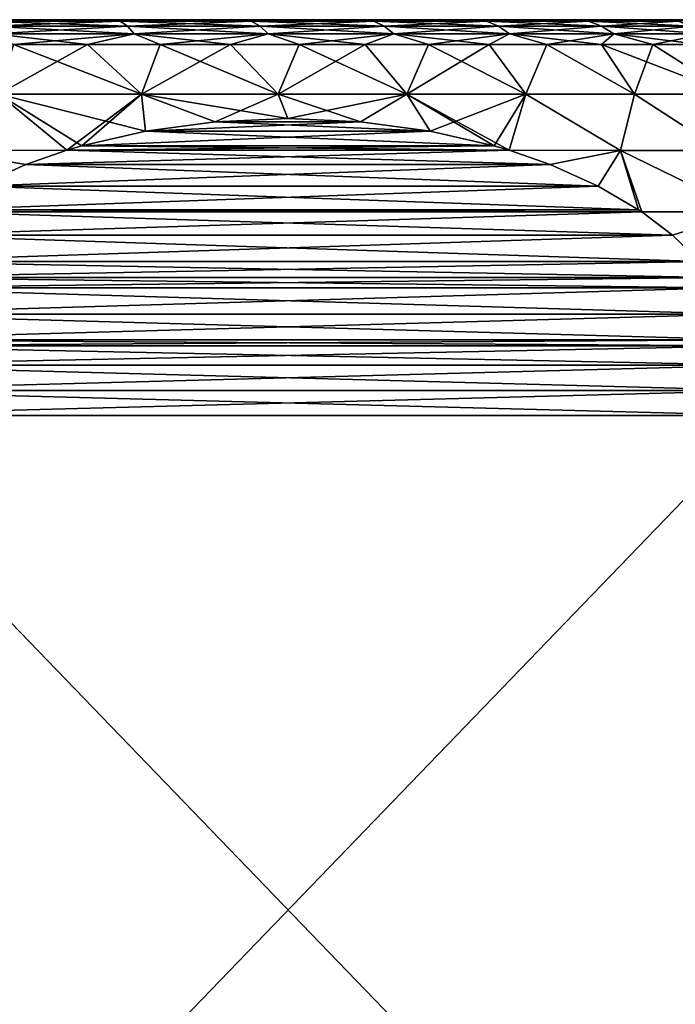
# Model space of a CAD drawing. Header units: metres. Extents: x -109 to 109, y -505 to 40.
# Tile 248 of 256: x 81 to 88, y -1 to 9. Entities that reach past the tile are written whole.
import ezdxf

# ---------------------------------------------------------------- set-up
doc = ezdxf.new("R2010")
doc.units = ezdxf.units.M
doc.layers.add('solid_K244224000C74', color=7, linetype='CONTINUOUS')

msp = doc.modelspace()

# ---------------------------------------------------------------- linework, layer by layer
at = {"layer": 'solid_K244224000C74'}
for points in [[(80.91449, 8.983721, -13.101735), (81.003578, 9, -12.881148), (82.305161, 8.983721, -12.547642)], [(82.305161, 8.983721, 12.547642), (81.003578, 9, 12.881148), (80.91449, 8.983721, 13.101735)], [(80.91449, 8.983721, 13.101735), (80.970055, 8.93535, 13.266645), (82.378227, 8.93535, 12.705578)], [(82.305161, 8.983721, 12.547642), (80.91449, 8.983721, 13.101735), (82.378227, 8.93535, 12.705578)], [(80.91449, 8.983721, -13.101735), (82.305161, 8.983721, -12.547642), (80.970055, 8.93535, -13.266645)], [(82.305161, 8.983721, -12.547642), (82.378227, 8.93535, -12.705578), (80.970055, 8.93535, -13.266645)], [(82.417778, 9, 12.295782), (82.417778, 9, -12.295782), (81.003578, 9, -12.881148)], [(82.305161, 8.983721, -12.547642), (81.003578, 9, -12.881148), (82.417778, 9, -12.295782)], [(81.003578, 9, 12.881148), (82.417778, 9, 12.295782), (81.003578, 9, -12.881148)], [(82.305161, 8.983721, 12.547642), (82.417778, 9, 12.295782), (81.003578, 9, 12.881148)], [(82.305161, 8.983721, -12.547642), (82.417778, 9, -12.295782), (83.627769, 8.983721, -11.846439)], [(83.627769, 8.983721, 11.846439), (82.417778, 9, 12.295782), (82.305161, 8.983721, 12.547642)], [(82.305161, 8.983721, 12.547642), (82.378227, 8.93535, 12.705578), (83.717484, 8.93535, 11.995549)], [(83.627769, 8.983721, 11.846439), (82.305161, 8.983721, 12.547642), (83.717484, 8.93535, 11.995549)], [(82.305161, 8.983721, -12.547642), (83.627769, 8.983721, -11.846439), (82.378227, 8.93535, -12.705578)], [(83.627769, 8.983721, -11.846439), (83.717484, 8.93535, -11.995549), (82.378227, 8.93535, -12.705578)], [(83.757362, 9, 11.555828), (83.757362, 9, -11.555828), (82.417778, 9, -12.295782)], [(83.627769, 8.983721, -11.846439), (82.417778, 9, -12.295782), (83.757362, 9, -11.555828)], [(82.417778, 9, 12.295782), (83.757362, 9, 11.555828), (82.417778, 9, -12.295782)], [(83.627769, 8.983721, 11.846439), (83.757362, 9, 11.555828), (82.417778, 9, 12.295782)], [(83.627769, 8.983721, -11.846439), (83.757362, 9, -11.555828), (84.866806, 8.983721, -11.006348)], [(84.866806, 8.983721, 11.006348), (83.757362, 9, 11.555828), (83.627769, 8.983721, 11.846439)], [(83.627769, 8.983721, 11.846439), (83.717484, 8.93535, 11.995549), (84.972122, 8.93535, 11.144884)], [(84.866806, 8.983721, 11.006348), (83.627769, 8.983721, 11.846439), (84.972122, 8.93535, 11.144884)], [(83.627769, 8.983721, -11.846439), (84.866806, 8.983721, -11.006348), (83.717484, 8.93535, -11.995549)], [(84.866806, 8.983721, -11.006348), (84.972122, 8.93535, -11.144884), (83.717484, 8.93535, -11.995549)], [(85.00576, 9, 10.670435), (85.00576, 9, -10.670435), (83.757362, 9, -11.555828)], [(84.866806, 8.983721, -11.006348), (83.757362, 9, -11.555828), (85.00576, 9, -10.670435)], [(83.757362, 9, 11.555828), (85.00576, 9, 10.670435), (83.757362, 9, -11.555828)], [(84.866806, 8.983721, 11.006348), (85.00576, 9, 10.670435), (83.757362, 9, 11.555828)], [(84.866806, 8.983721, -11.006348), (85.00576, 9, -10.670435), (86.007759, 8.983721, -10.037217)], [(86.007759, 8.983721, 10.037217), (85.00576, 9, 10.670435), (84.866806, 8.983721, 11.006348)], [(84.866806, 8.983721, 11.006348), (84.972122, 8.93535, 11.144884), (86.127434, 8.93535, 10.163555)], [(86.007759, 8.983721, 10.037217), (84.866806, 8.983721, 11.006348), (86.127434, 8.93535, 10.163555)], [(84.866806, 8.983721, -11.006348), (86.007759, 8.983721, -10.037217), (84.972122, 8.93535, -11.144884)], [(86.007759, 8.983721, -10.037217), (86.127434, 8.93535, -10.163555), (84.972122, 8.93535, -11.144884)], [(86.147339, 9, 9.650638), (86.147339, 9, -9.650638), (85.00576, 9, -10.670435)], [(86.007759, 8.983721, -10.037217), (85.00576, 9, -10.670435), (86.147339, 9, -9.650638)], [(85.00576, 9, 10.670435), (86.147339, 9, 9.650638), (85.00576, 9, -10.670435)], [(86.007759, 8.983721, 10.037217), (86.147339, 9, 9.650638), (85.00576, 9, 10.670435)], [(86.007759, 8.983721, -10.037217), (86.147339, 9, -9.650638), (87.037239, 8.983721, -8.950409)], [(87.037239, 8.983721, 8.950409), (86.147339, 9, 9.650638), (86.007759, 8.983721, 10.037217)], [(86.007759, 8.983721, 10.037217), (86.127434, 8.93535, 10.163555), (87.169868, 8.93535, 9.063067)], [(87.037239, 8.983721, 8.950409), (86.007759, 8.983721, 10.037217), (87.169868, 8.93535, 9.063067)], [(86.007759, 8.983721, -10.037217), (87.037239, 8.983721, -8.950409), (86.127434, 8.93535, -10.163555)], [(87.037239, 8.983721, -8.950409), (87.169868, 8.93535, -9.063067), (86.127434, 8.93535, -10.163555)], [(87.167511, 9, 8.50942), (87.167511, 9, -8.50942), (86.147339, 9, -9.650638)], [(87.037239, 8.983721, -8.950409), (86.147339, 9, -9.650638), (87.167511, 9, -8.50942)], [(86.147339, 9, 9.650638), (87.167511, 9, 8.50942), (86.147339, 9, -9.650638)], [(87.037239, 8.983721, 8.950409), (87.167511, 9, 8.50942), (86.147339, 9, 9.650638)], [(87.037239, 8.983721, -8.950409), (87.167511, 9, -8.50942), (87.943176, 8.983721, -7.758666)], [(87.943176, 8.983721, 7.758666), (87.167511, 9, 8.50942), (87.037239, 8.983721, 8.950409)], [(87.037239, 8.983721, 8.950409), (87.169868, 8.93535, 9.063067), (88.087212, 8.93535, 7.856324)], [(87.943176, 8.983721, 7.758666), (87.037239, 8.983721, 8.950409), (88.087212, 8.93535, 7.856324)], [(87.037239, 8.983721, -8.950409), (87.943176, 8.983721, -7.758666), (87.169868, 8.93535, -9.063067)], [(88.053352, 9, 7.261303), (88.053352, 9, -7.261303), (87.167511, 9, -8.50942)], [(87.943176, 8.983721, -7.758666), (87.167511, 9, -8.50942), (88.053352, 9, -7.261303)], [(87.167511, 9, 8.50942), (88.053352, 9, 7.261303), (87.167511, 9, -8.50942)], [(87.943176, 8.983721, 7.758666), (88.053352, 9, 7.261303), (87.167511, 9, 8.50942)], [(87.943176, 8.983721, -7.758666), (88.087212, 8.93535, -7.856324), (87.169868, 8.93535, -9.063067)], [(80.970055, 8.93535, 13.266645), (81.021935, 8.856466, 13.420621), (82.446449, 8.856466, 12.853042)], [(82.378227, 8.93535, 12.705578), (80.970055, 8.93535, 13.266645), (82.446449, 8.856466, 12.853042)], [(80.970055, 8.93535, -13.266645), (82.378227, 8.93535, -12.705578), (81.021935, 8.856466, -13.420621)], [(82.378227, 8.93535, -12.705578), (82.446449, 8.856466, -12.853042), (81.021935, 8.856466, -13.420621)], [(82.378227, 8.93535, 12.705578), (82.446449, 8.856466, 12.853042), (83.801247, 8.856466, 12.134772)], [(83.717484, 8.93535, 11.995549), (82.378227, 8.93535, 12.705578), (83.801247, 8.856466, 12.134772)], [(82.378227, 8.93535, -12.705578), (83.717484, 8.93535, -11.995549), (82.446449, 8.856466, -12.853042)], [(83.717484, 8.93535, -11.995549), (83.801247, 8.856466, -12.134772), (82.446449, 8.856466, -12.853042)], [(83.717484, 8.93535, 11.995549), (83.801247, 8.856466, 12.134772), (85.07045, 8.856466, 11.274234)], [(84.972122, 8.93535, 11.144884), (83.717484, 8.93535, 11.995549), (85.07045, 8.856466, 11.274234)], [(83.717484, 8.93535, -11.995549), (84.972122, 8.93535, -11.144884), (83.801247, 8.856466, -12.134772)], [(84.972122, 8.93535, -11.144884), (85.07045, 8.856466, -11.274234), (83.801247, 8.856466, -12.134772)], [(84.972122, 8.93535, 11.144884), (85.07045, 8.856466, 11.274234), (86.239166, 8.856466, 10.281515)], [(86.127434, 8.93535, 10.163555), (84.972122, 8.93535, 11.144884), (86.239166, 8.856466, 10.281515)], [(84.972122, 8.93535, -11.144884), (86.127434, 8.93535, -10.163555), (85.07045, 8.856466, -11.274234)], [(86.127434, 8.93535, -10.163555), (86.239166, 8.856466, -10.281515), (85.07045, 8.856466, -11.274234)], [(86.127434, 8.93535, 10.163555), (86.239166, 8.856466, 10.281515), (87.293701, 8.856466, 9.168255)], [(87.169868, 8.93535, 9.063067), (86.127434, 8.93535, 10.163555), (87.293701, 8.856466, 9.168255)], [(86.127434, 8.93535, -10.163555), (87.169868, 8.93535, -9.063067), (86.239166, 8.856466, -10.281515)], [(87.169868, 8.93535, -9.063067), (87.293701, 8.856466, -9.168255), (86.239166, 8.856466, -10.281515)], [(87.169868, 8.93535, 9.063067), (87.293701, 8.856466, 9.168255), (88.221695, 8.856466, 7.947506)], [(88.087212, 8.93535, 7.856324), (87.169868, 8.93535, 9.063067), (88.221695, 8.856466, 7.947506)], [(87.169868, 8.93535, -9.063067), (88.087212, 8.93535, -7.856324), (87.293701, 8.856466, -9.168255)], [(88.087212, 8.93535, -7.856324), (88.221695, 8.856466, -7.947506), (87.293701, 8.856466, -9.168255)], [(81.021935, 8.856466, 13.420621), (81.225365, 8.75, 13.504317), (81.975121, 8.75, 13.21812)], [(82.446449, 8.856466, 12.853042), (81.021935, 8.856466, 13.420621), (81.975121, 8.75, 13.21812)], [(81.021935, 8.856466, -13.420621), (82.446449, 8.856466, -12.853042), (81.225365, 8.75, -13.504317)], [(82.446449, 8.856466, -12.853042), (81.975121, 8.75, -13.21812), (81.225365, 8.75, -13.504317)], [(82.446449, 8.856466, 12.853042), (81.975121, 8.75, 13.21812), (82.707657, 8.75, 12.890332)], [(82.446449, 8.856466, -12.853042), (82.707657, 8.75, -12.890332), (81.975121, 8.75, -13.21812)], [(82.446449, 8.856466, 12.853042), (82.707657, 8.75, 12.890332), (83.420654, 8.75, 12.521987)], [(83.801247, 8.856466, 12.134772), (82.446449, 8.856466, 12.853042), (83.420654, 8.75, 12.521987)], [(82.446449, 8.856466, -12.853042), (83.801247, 8.856466, -12.134772), (82.707657, 8.75, -12.890332)], [(83.801247, 8.856466, -12.134772), (83.420654, 8.75, -12.521987), (82.707657, 8.75, -12.890332)], [(83.801247, 8.856466, 12.134772), (83.420654, 8.75, 12.521987), (84.111885, 8.75, 12.114244)], [(83.801247, 8.856466, -12.134772), (84.111885, 8.75, -12.114244), (83.420654, 8.75, -12.521987)], [(83.801247, 8.856466, 12.134772), (84.111885, 8.75, 12.114244), (84.77916, 8.75, 11.668384)], [(85.07045, 8.856466, 11.274234), (83.801247, 8.856466, 12.134772), (84.77916, 8.75, 11.668384)], [(83.801247, 8.856466, -12.134772), (85.07045, 8.856466, -11.274234), (84.111885, 8.75, -12.114244)], [(85.07045, 8.856466, -11.274234), (84.77916, 8.75, -11.668384), (84.111885, 8.75, -12.114244)], [(85.07045, 8.856466, 11.274234), (84.77916, 8.75, 11.668384), (85.420387, 8.75, 11.185811)], [(85.07045, 8.856466, -11.274234), (85.420387, 8.75, -11.185811), (84.77916, 8.75, -11.668384)], [(85.07045, 8.856466, 11.274234), (85.420387, 8.75, 11.185811), (86.033546, 8.75, 10.668043)], [(86.239166, 8.856466, 10.281515), (85.07045, 8.856466, 11.274234), (86.033546, 8.75, 10.668043)], [(85.07045, 8.856466, -11.274234), (86.239166, 8.856466, -10.281515), (85.420387, 8.75, -11.185811)], [(86.239166, 8.856466, -10.281515), (86.033546, 8.75, -10.668043), (85.420387, 8.75, -11.185811)], [(86.239166, 8.856466, 10.281515), (86.033546, 8.75, 10.668043), (86.616707, 8.75, 10.116711)], [(86.239166, 8.856466, -10.281515), (86.616707, 8.75, -10.116711), (86.033546, 8.75, -10.668043)], [(86.239166, 8.856466, 10.281515), (86.616707, 8.75, 10.116711), (87.168045, 8.75, 9.533546)], [(87.293701, 8.856466, 9.168255), (86.239166, 8.856466, 10.281515), (87.168045, 8.75, 9.533546)], [(86.239166, 8.856466, -10.281515), (87.293701, 8.856466, -9.168255), (86.616707, 8.75, -10.116711)], [(87.293701, 8.856466, -9.168255), (87.168045, 8.75, -9.533546), (86.616707, 8.75, -10.116711)], [(87.293701, 8.856466, 9.168255), (87.168045, 8.75, 9.533546), (87.685814, 8.75, 8.920386)], [(87.293701, 8.856466, -9.168255), (87.685814, 8.75, -8.920386), (87.168045, 8.75, -9.533546)], [(87.293701, 8.856466, 9.168255), (87.685814, 8.75, 8.920386), (88.168381, 8.75, 8.27916)], [(88.221695, 8.856466, 7.947506), (87.293701, 8.856466, 9.168255), (88.168381, 8.75, 8.27916)], [(87.293701, 8.856466, -9.168255), (88.221695, 8.856466, -7.947506), (87.685814, 8.75, -8.920386)], [(88.221695, 8.856466, -7.947506), (88.168381, 8.75, -8.27916), (87.685814, 8.75, -8.920386)], [(81.225365, 8.75, 13.504317), (81.074219, 8.246708, 14.077999), (82.520714, 8.246708, 13.522742)], [(81.975121, 8.75, -13.21812), (82.520714, 8.246708, -13.522742), (81.074219, 8.246708, -14.077999)], [(81.225365, 8.75, -13.504317), (81.975121, 8.75, -13.21812), (81.074219, 8.246708, -14.077999)], [(81.975121, 8.75, 13.21812), (81.225365, 8.75, 13.504317), (82.520714, 8.246708, 13.522742)], [(82.707657, 8.75, 12.890332), (81.975121, 8.75, 13.21812), (82.520714, 8.246708, 13.522742)], [(81.975121, 8.75, -13.21812), (82.707657, 8.75, -12.890332), (82.520714, 8.246708, -13.522742)], [(82.707657, 8.75, 12.890332), (82.520714, 8.246708, 13.522742), (83.901245, 8.246708, 12.819327)], [(83.420654, 8.75, -12.521987), (83.901245, 8.246708, -12.819327), (82.520714, 8.246708, -13.522742)], [(82.707657, 8.75, -12.890332), (83.420654, 8.75, -12.521987), (82.520714, 8.246708, -13.522742)], [(83.420654, 8.75, 12.521987), (82.707657, 8.75, 12.890332), (83.901245, 8.246708, 12.819327)], [(84.111885, 8.75, 12.114244), (83.420654, 8.75, 12.521987), (83.901245, 8.246708, 12.819327)], [(83.420654, 8.75, -12.521987), (84.111885, 8.75, -12.114244), (83.901245, 8.246708, -12.819327)], [(84.111885, 8.75, 12.114244), (83.901245, 8.246708, 12.819327), (85.200684, 8.246708, 11.975461)], [(84.77916, 8.75, -11.668384), (85.200684, 8.246708, -11.975461), (83.901245, 8.246708, -12.819327)], [(84.111885, 8.75, -12.114244), (84.77916, 8.75, -11.668384), (83.901245, 8.246708, -12.819327)], [(84.77916, 8.75, 11.668384), (84.111885, 8.75, 12.114244), (85.200684, 8.246708, 11.975461)], [(85.420387, 8.75, 11.185811), (84.77916, 8.75, 11.668384), (85.200684, 8.246708, 11.975461)], [(84.77916, 8.75, -11.668384), (85.420387, 8.75, -11.185811), (85.200684, 8.246708, -11.975461)], [(85.420387, 8.75, 11.185811), (85.200684, 8.246708, 11.975461), (86.404793, 8.246708, 11.000389)], [(86.033546, 8.75, -10.668043), (86.404793, 8.246708, -11.000389), (85.200684, 8.246708, -11.975461)], [(85.420387, 8.75, -11.185811), (86.033546, 8.75, -10.668043), (85.200684, 8.246708, -11.975461)], [(86.033546, 8.75, 10.668043), (85.420387, 8.75, 11.185811), (86.404793, 8.246708, 11.000389)], [(86.616707, 8.75, 10.116711), (86.033546, 8.75, 10.668043), (86.404793, 8.246708, 11.000389)], [(86.033546, 8.75, -10.668043), (86.616707, 8.75, -10.116711), (86.404793, 8.246708, -11.000389)], [(86.616707, 8.75, 10.116711), (86.404793, 8.246708, 11.000389), (87.500389, 8.246708, 9.904796)], [(86.616707, 8.75, -10.116711), (87.500389, 8.246708, -9.904796), (86.404793, 8.246708, -11.000389)], [(87.168045, 8.75, 9.533546), (86.616707, 8.75, 10.116711), (87.500389, 8.246708, 9.904796)], [(86.616707, 8.75, -10.116711), (87.168045, 8.75, -9.533546), (87.500389, 8.246708, -9.904796)], [(87.168045, 8.75, 9.533546), (87.500389, 8.246708, 9.904796), (88.475464, 8.246708, 8.700682)], [(87.685814, 8.75, 8.920386), (87.168045, 8.75, 9.533546), (88.475464, 8.246708, 8.700682)], [(87.168045, 8.75, -9.533546), (87.685814, 8.75, -8.920386), (87.500389, 8.246708, -9.904796)], [(87.685814, 8.75, -8.920386), (88.475464, 8.246708, -8.700682), (87.500389, 8.246708, -9.904796)], [(88.168381, 8.75, 8.27916), (87.685814, 8.75, 8.920386), (88.475464, 8.246708, 8.700682)], [(87.685814, 8.75, -8.920386), (88.168381, 8.75, -8.27916), (88.475464, 8.246708, -8.700682)], [(81.074219, 8.246708, 14.077999), (80.493118, 7.678064, 14.689247), (81.765381, 7.681265, 14.280537)], [(81.765381, 7.681265, -14.280538), (80.493118, 7.678064, -14.689247), (81.074219, 8.246708, -14.077999)], [(81.074219, 8.246708, 14.077999), (81.765381, 7.681265, 14.280537), (81.917412, 7.725718, 14.192762)], [(82.561417, 7.873505, 13.820949), (81.074219, 8.246708, 14.077999), (81.917412, 7.725718, 14.192762)], [(82.561417, 7.873505, 13.820949), (82.520714, 8.246708, 13.522742), (81.074219, 8.246708, 14.077999)], [(81.765381, 7.681265, -14.280538), (81.074219, 8.246708, -14.077999), (82.520714, 8.246708, -13.522742)], [(81.917412, 7.725717, -14.192765), (81.765381, 7.681265, -14.280538), (82.520714, 8.246708, -13.522742)], [(82.561409, 7.873503, -13.820953), (81.917412, 7.725717, -14.192765), (82.520714, 8.246708, -13.522742)], [(83.999985, 8, 12.990389), (83.901245, 8.246708, 12.819327), (82.520714, 8.246708, 13.522742)], [(83.265717, 7.967767, 13.414322), (83.999985, 8, 12.990389), (82.520714, 8.246708, 13.522742)], [(82.561417, 7.873505, 13.820949), (83.265717, 7.967767, 13.414322), (82.520714, 8.246708, 13.522742)], [(83.265709, 7.967766, -13.414326), (82.520714, 8.246708, -13.522742), (83.901245, 8.246708, -12.819327)], [(83.265709, 7.967766, -13.414326), (82.561409, 7.873503, -13.820953), (82.520714, 8.246708, -13.522742)], [(83.999985, 8, -12.99039), (83.265709, 7.967766, -13.414326), (83.901245, 8.246708, -12.819327)], [(84.734253, 7.96777, 12.566459), (85.200684, 8.246708, 11.975461), (83.901245, 8.246708, 12.819327)], [(83.999985, 8, 12.990389), (84.734253, 7.96777, 12.566459), (83.901245, 8.246708, 12.819327)], [(83.999985, 8, -12.99039), (83.901245, 8.246708, -12.819327), (85.200684, 8.246708, -11.975461)], [(84.734261, 7.96777, -12.566457), (83.999985, 8, -12.99039), (85.200684, 8.246708, -11.975461)], [(84.734253, 7.96777, 12.566459), (85.43856, 7.873509, 12.159828), (85.200684, 8.246708, 11.975461)], [(85.438568, 7.873508, -12.159825), (84.734261, 7.96777, -12.566457), (85.200684, 8.246708, -11.975461)], [(86.234619, 7.681265, 11.700225), (86.404793, 8.246708, 11.000389), (85.200684, 8.246708, 11.975461)], [(86.082573, 7.725721, 11.788007), (86.234619, 7.681265, 11.700225), (85.200684, 8.246708, 11.975461)], [(85.43856, 7.873509, 12.159828), (86.082573, 7.725721, 11.788007), (85.200684, 8.246708, 11.975461)], [(85.438568, 7.873508, -12.159825), (85.200684, 8.246708, -11.975461), (86.404793, 8.246708, -11.000389)], [(86.082573, 7.72572, -11.788005), (85.438568, 7.873508, -12.159825), (86.404793, 8.246708, -11.000389)], [(86.234619, 7.681265, -11.700225), (86.082573, 7.72572, -11.788005), (86.404793, 8.246708, -11.000389)], [(86.234619, 7.681265, 11.700225), (87.360382, 7.678064, 10.666354), (86.404793, 8.246708, 11.000389)], [(87.360382, 7.678064, -10.666354), (86.234619, 7.681265, -11.700225), (86.404793, 8.246708, -11.000389)], [(87.360382, 7.678064, 10.666354), (87.500389, 8.246708, 9.904796), (86.404793, 8.246708, 11.000389)], [(87.360382, 7.678064, -10.666354), (86.404793, 8.246708, -11.000389), (87.500389, 8.246708, -9.904796)], [(87.360382, 7.678064, 10.666354), (88.381592, 7.678064, 9.515601), (87.500389, 8.246708, 9.904796)], [(88.381599, 7.678064, -9.5156), (87.360382, 7.678064, -10.666354), (87.500389, 8.246708, -9.904796)], [(88.381592, 7.678064, 9.515601), (88.475464, 8.246708, 8.700682), (87.500389, 8.246708, 9.904796)], [(88.381599, 7.678064, -9.5156), (87.500389, 8.246708, -9.904796), (88.475464, 8.246708, -8.700682)], [(85.438568, 7.873508, -12.159825), (82.561409, 7.873503, -13.820953), (83.265709, 7.967766, -13.414326)], [(82.561417, 7.873505, 13.820949), (85.43856, 7.873509, 12.159828), (84.734253, 7.96777, 12.566459)], [(82.561417, 7.873505, 13.820949), (84.734253, 7.96777, 12.566459), (83.265717, 7.967767, 13.414322)], [(84.734261, 7.96777, -12.566457), (83.265709, 7.967766, -13.414326), (83.999985, 8, -12.99039)], [(85.438568, 7.873508, -12.159825), (83.265709, 7.967766, -13.414326), (84.734261, 7.96777, -12.566457)], [(83.265717, 7.967767, 13.414322), (84.734253, 7.96777, 12.566459), (83.999985, 8, 12.990389)], [(85.43856, 7.873509, 12.159828), (81.917412, 7.725718, 14.192762), (86.082573, 7.725721, 11.788007)], [(82.561417, 7.873505, 13.820949), (81.917412, 7.725718, 14.192762), (85.43856, 7.873509, 12.159828)], [(86.082573, 7.72572, -11.788005), (81.917412, 7.725717, -14.192765), (82.561409, 7.873503, -13.820953)], [(86.082573, 7.72572, -11.788005), (82.561409, 7.873503, -13.820953), (85.438568, 7.873508, -12.159825)], [(81.351807, 7.536865, 14.519318), (81.765381, 7.681265, 14.280537), (80.493118, 7.678064, 14.689247)], [(81.351807, 7.536865, -14.519318), (80.493118, 7.678064, -14.689247), (81.765381, 7.681265, -14.280538)], [(80.866531, 7.317916, 14.799488), (81.351807, 7.536865, 14.519318), (80.493118, 7.678064, 14.689247)], [(81.351807, 7.536865, -14.519318), (80.866539, 7.317918, -14.799486), (80.493118, 7.678064, -14.689247)], [(86.234619, 7.681265, 11.700225), (81.765381, 7.681265, 14.280537), (81.351807, 7.536865, 14.519318)], [(86.648193, 7.536867, 11.461447), (86.234619, 7.681265, 11.700225), (81.351807, 7.536865, 14.519318)], [(86.648193, 7.536867, -11.461448), (81.351807, 7.536865, -14.519318), (81.765381, 7.681265, -14.280538)], [(86.082573, 7.725721, 11.788007), (81.917412, 7.725718, 14.192762), (81.765381, 7.681265, 14.280537)], [(86.082573, 7.725721, 11.788007), (81.765381, 7.681265, 14.280537), (86.234619, 7.681265, 11.700225)], [(86.234619, 7.681265, -11.700225), (81.765381, 7.681265, -14.280538), (81.917412, 7.725717, -14.192765)], [(86.648193, 7.536867, -11.461448), (81.765381, 7.681265, -14.280538), (86.234619, 7.681265, -11.700225)], [(86.234619, 7.681265, -11.700225), (81.917412, 7.725717, -14.192765), (86.082573, 7.72572, -11.788005)], [(86.648193, 7.536867, -11.461448), (86.234619, 7.681265, -11.700225), (87.360382, 7.678064, -10.666354)], [(86.648193, 7.536867, 11.461447), (87.360382, 7.678064, 10.666354), (86.234619, 7.681265, 11.700225)], [(87.133461, 7.317919, -11.181277), (86.648193, 7.536867, -11.461448), (87.360382, 7.678064, -10.666354)], [(87.133461, 7.317917, 11.181274), (87.360382, 7.678064, 10.666354), (86.648193, 7.536867, 11.461447)], [(87.133461, 7.317919, -11.181277), (87.360382, 7.678064, -10.666354), (87.543922, 7.076983, -10.944297)], [(87.133461, 7.317917, 11.181274), (87.54393, 7.076979, 10.944294), (87.360382, 7.678064, 10.666354)], [(88.629082, 7.055901, -9.743183), (87.360382, 7.678064, -10.666354), (88.381599, 7.678064, -9.5156)], [(87.574905, 7.056078, -10.926407), (87.360382, 7.678064, -10.666354), (88.629082, 7.055901, -9.743183)], [(87.543922, 7.076983, -10.944297), (87.360382, 7.678064, -10.666354), (87.574905, 7.056078, -10.926407)], [(88.629082, 7.055901, 9.743183), (88.381592, 7.678064, 9.515601), (87.360382, 7.678064, 10.666354)], [(87.574905, 7.056078, 10.926407), (88.629082, 7.055901, 9.743183), (87.360382, 7.678064, 10.666354)], [(87.54393, 7.076979, 10.944294), (87.574905, 7.056078, 10.926407), (87.360382, 7.678064, 10.666354)], [(86.648193, 7.536867, 11.461447), (81.351807, 7.536865, 14.519318), (80.866531, 7.317916, 14.799488)], [(87.133461, 7.317917, 11.181274), (86.648193, 7.536867, 11.461447), (80.866531, 7.317916, 14.799488)], [(87.133461, 7.317919, -11.181277), (80.866539, 7.317918, -14.799486), (81.351807, 7.536865, -14.519318)], [(87.133461, 7.317919, -11.181277), (81.351807, 7.536865, -14.519318), (86.648193, 7.536867, -11.461448)], [(87.133461, 7.317917, 11.181274), (80.866531, 7.317916, 14.799488), (80.45607, 7.076979, 15.036469)], [(87.133461, 7.317917, 11.181274), (80.45607, 7.076979, 15.036469), (87.54393, 7.076979, 10.944294)], [(87.543922, 7.076983, -10.944297), (80.456078, 7.076982, -15.036466), (80.866539, 7.317918, -14.799486)], [(87.133461, 7.317919, -11.181277), (87.543922, 7.076983, -10.944297), (80.866539, 7.317918, -14.799486)], [(87.574905, 7.056078, -10.926407), (80.425095, 7.056078, -15.054355), (80.456078, 7.076982, -15.036466)], [(87.54393, 7.076979, 10.944294), (80.45607, 7.076979, 15.036469), (80.425095, 7.056078, 15.054355)], [(87.54393, 7.076979, 10.944294), (80.425095, 7.056078, 15.054355), (87.574905, 7.056078, 10.926407)], [(87.543922, 7.076983, -10.944297), (87.574905, 7.056078, -10.926407), (80.456078, 7.076982, -15.036466)], [(87.574905, 7.056078, 10.926407), (80.425095, 7.056078, 15.054355), (80.114388, 6.820889, 15.233741)], [(87.885612, 6.820889, 10.747021), (87.574905, 7.056078, 10.926407), (80.114388, 6.820889, 15.233741)], [(87.885605, 6.820894, -10.747025), (80.114395, 6.820894, -15.233738), (80.425095, 7.056078, -15.054355)], [(87.885605, 6.820894, -10.747025), (80.425095, 7.056078, -15.054355), (87.574905, 7.056078, -10.926407)], [(87.885612, 6.820889, 10.747021), (88.629082, 7.055901, 9.743183), (87.574905, 7.056078, 10.926407)], [(87.885605, 6.820894, -10.747025), (87.574905, 7.056078, -10.926407), (88.629082, 7.055901, -9.743183)], [(87.885605, 6.820894, -10.747025), (88.629082, 7.055901, -9.743183), (88.163689, 6.556264, -10.586475)], [(88.163689, 6.556259, 10.586473), (88.629082, 7.055901, 9.743183), (87.885612, 6.820889, 10.747021)], [(88.163689, 6.556264, -10.586475), (79.836311, 6.556264, -15.394287), (80.114395, 6.820894, -15.233738)], [(87.885612, 6.820889, 10.747021), (80.114388, 6.820889, 15.233741), (79.836311, 6.556259, 15.39429)], [(88.163689, 6.556259, 10.586473), (87.885612, 6.820889, 10.747021), (79.836311, 6.556259, 15.39429)], [(87.885605, 6.820894, -10.747025), (88.163689, 6.556264, -10.586475), (80.114395, 6.820894, -15.233738)], [(88.30529, 6.391943, -10.504721), (79.69471, 6.391943, -15.476041), (79.836311, 6.556264, -15.394287)], [(88.163689, 6.556259, 10.586473), (79.836311, 6.556259, 15.39429), (79.69471, 6.391943, 15.476041)], [(88.163689, 6.556259, 10.586473), (79.69471, 6.391943, 15.476041), (88.30529, 6.391943, 10.504721)], [(88.163689, 6.556264, -10.586475), (88.30529, 6.391943, -10.504721), (79.836311, 6.556264, -15.394287)], [(88.30529, 6.391943, 10.504721), (79.69471, 6.391943, 15.476041), (79.616508, 6.289267, 15.521193)], [(88.383492, 6.289267, 10.459569), (88.30529, 6.391943, 10.504721), (79.616508, 6.289267, 15.521193)], [(88.383492, 6.289272, -10.459571), (79.616508, 6.289272, -15.521191), (79.69471, 6.391943, -15.476041)], [(88.383492, 6.289272, -10.459571), (79.69471, 6.391943, -15.476041), (88.30529, 6.391943, -10.504721)], [(88.551292, 6.024443, -10.362691), (79.448708, 6.024443, -15.618072), (79.616508, 6.289272, -15.521191)], [(88.383492, 6.289267, 10.459569), (79.616508, 6.289267, 15.521193), (79.448708, 6.024439, 15.618073)], [(88.551292, 6.024439, 10.362689), (88.383492, 6.289267, 10.459569), (79.448708, 6.024439, 15.618073)], [(88.551292, 6.024443, -10.362691), (79.616508, 6.289272, -15.521191), (88.383492, 6.289272, -10.459571)], [(88.674004, 5.763527, -10.291845), (79.325996, 5.763527, -15.688917), (79.448708, 6.024443, -15.618072)], [(88.551292, 6.024439, 10.362689), (79.448708, 6.024439, 15.618073), (79.325996, 5.763524, 15.688918)], [(88.551292, 6.024439, 10.362689), (79.325996, 5.763524, 15.688918), (88.674004, 5.763524, 10.291844)], [(88.551292, 6.024443, -10.362691), (88.674004, 5.763527, -10.291845), (79.448708, 6.024443, -15.618072)], [(88.697556, 5.701084, 10.278246), (79.302444, 5.701084, 15.702517), (79.242447, 5.506324, 15.737158)], [(88.757553, 5.506324, 10.243605), (88.697556, 5.701084, 10.278246), (79.242447, 5.506324, 15.737158)], [(88.757553, 5.506327, -10.243605), (79.242447, 5.506327, -15.737157), (79.302444, 5.701083, -15.702517)], [(88.697556, 5.701083, -10.278246), (79.302444, 5.701083, -15.702517), (79.325996, 5.763527, -15.688917)], [(88.674004, 5.763524, 10.291844), (79.325996, 5.763524, 15.688918), (79.302444, 5.701084, 15.702517)], [(88.674004, 5.763524, 10.291844), (79.302444, 5.701084, 15.702517), (88.697556, 5.701084, 10.278246)], [(88.757553, 5.506327, -10.243605), (79.302444, 5.701083, -15.702517), (88.697556, 5.701083, -10.278246)], [(88.674004, 5.763527, -10.291845), (88.697556, 5.701083, -10.278246), (79.325996, 5.763527, -15.688917)], [(88.805931, 5.252619, -10.215676), (79.194069, 5.252619, -15.765086), (79.242447, 5.506327, -15.737157)], [(88.757553, 5.506324, 10.243605), (79.242447, 5.506324, 15.737158), (79.194069, 5.252617, 15.765086)], [(88.805931, 5.252617, 10.215675), (88.757553, 5.506324, 10.243605), (79.194069, 5.252617, 15.765086)], [(88.805931, 5.252619, -10.215676), (79.242447, 5.506327, -15.737157), (88.757553, 5.506327, -10.243605)], [(79.194069, 5.252619, -15.765086), (88.821823, 5, -10.206499), (79.178177, 5, -15.774263)], [(88.805931, 5.252617, 10.215675), (79.194069, 5.252617, 15.765086), (79.178177, 5, 15.774263)], [(88.805931, 5.252617, 10.215675), (79.178177, 5, 15.774263), (88.821823, 5, 10.206499)], [(88.805931, 5.252619, -10.215676), (88.821823, 5, -10.206499), (79.194069, 5.252619, -15.765086)], [(79.178177, 5, -15.774263), (88.821823, 5, -10.206499), (88.821823, -5, -10.206499)], [(79.178177, -5, -15.774263), (79.178177, 5, -15.774263), (88.821823, -5, -10.206499)], [(79.178177, -5, 15.774263), (88.821823, 5, 10.206499), (79.178177, 5, 15.774263)], [(79.178177, -5, 15.774263), (88.821823, -5, 10.206499), (88.821823, 5, 10.206499)]]:
    msp.add_3dface(points, dxfattribs=at)

doc.saveas('drawing.dxf')
